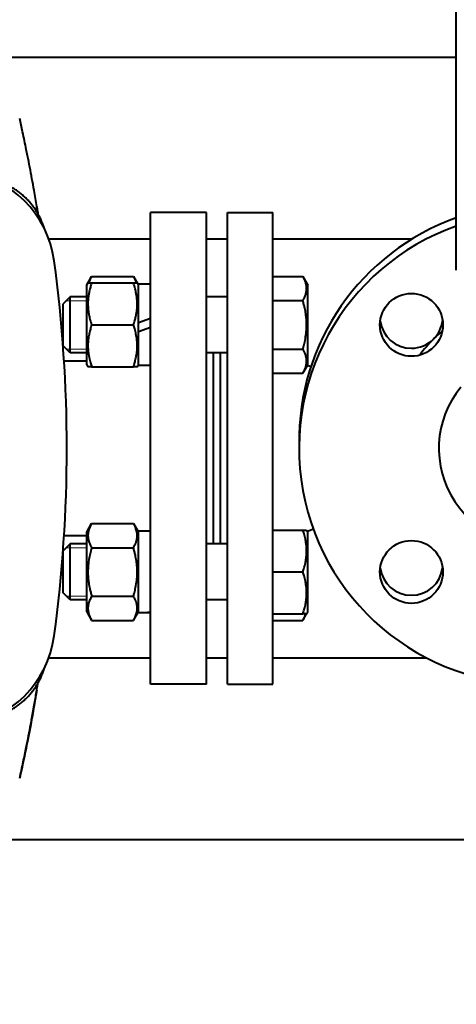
# Model space of a CAD drawing. Header units: millimetres. Extents: x -4428 to 4131, y -3615 to 4038.
# Tile 24 of 172: x -981 to -856, y -3052 to -2770. Entities that reach past the tile are written whole.
import ezdxf

# ---------------------------------------------------------------- set-up
doc = ezdxf.new("R2010")
doc.units = ezdxf.units.MM
doc.linetypes.add('K5LT_BASIC', pattern=[0])
doc.linetypes.add('K5LT_THIN', pattern=[0])
doc.layers.add('Системный слой', color=7, linetype='Continuous')
doc.styles.add('KDIMTEXTSTYLE', font='GOST_AU.SHX', dxfattribs={"width": 0.96, "oblique": 15, "height": 5})
doc.dimstyles.new('KDIMSTYLE (1.00)', dxfattribs={"dimtxt": 5, "dimasz": 1, "dimexe": 2, "dimexo": 0, "dimgap": 1, "dimtad": 1, "dimtxsty": 'KDIMTEXTSTYLE', "dimsah": 1, "dimcen": 0, "dimdle": 1, "dimadec": 0, "dimazin": 0, "dimtfac": 0.667, "dimtmove": 0, "dimatfit": 3, "dimfxl": 1, "dimtvp": 1, "dimtolj": 1, "dimtzin": 0, "dimarcsym": 0})

# ---------------------------------------------------------------- blocks, each defined once
blk = doc.blocks.new('KDIMARROW_01')
at = {"layer": 'Системный слой'}
blk.add_hatch(color=0, dxfattribs=at).paths.add_polyline_path([(-5, -0.66), (0, 0), (-5, 0.66), (-4.5, 0)])
at = {"layer": 'Системный слой', "color": 0, "linetype": 'K5LT_THIN', "lineweight": 20}
for p, q in [((-4.5, 0), (-5, 0.66)), ((-5, 0.66), (0, 0)), ((0, 0), (-5, -0.66)), ((-5, -0.66), (-4.5, 0)), ((0, 0), (-1, 0))]:
    blk.add_line(p, q, dxfattribs=at)
blk = doc.blocks.new('U15')
at = {"layer": 'Системный слой', "color": 150, "linetype": 'K5LT_BASIC', "lineweight": 40, "true_color": 0x0080ff}
for p, q in [((-855.84, -2841.59), (-855.84, -2348.59)), ((-1150.34, -2780.59), (-855.84, -2780.59)), ((-927.34, -2825.09), (-943.34, -2825.09)), ((-943.34, -2960.09), (-943.34, -2825.09)), ((-927.34, -2960.09), (-927.34, -2825.09)), ((-921.34, -2960.09), (-921.34, -2825.09)), ((-921.34, -2825.09), (-908.34, -2825.09)), ((-908.34, -2960.09), (-908.34, -2825.09)), ((-972.52, -2832.59), (-943.34, -2832.59)), ((-927.34, -2832.59), (-921.34, -2832.59)), ((-908.34, -2832.59), (-868.38, -2832.59)), ((-961.64, -2845.84), (-960.22, -2843.38)), ((-961.64, -2845.84), (-961.29, -2845.24)), ((-961.64, -2868.64), (-961.64, -2845.84)), ((-961.29, -2845.24), (-960.22, -2845.24)), ((-960.22, -2843.38), (-948.25, -2843.38)), ((-960.22, -2845.24), (-948.25, -2845.24)), ((-948.25, -2843.38), (-946.84, -2845.84)), ((-948.25, -2845.24), (-947.18, -2845.24)), ((-947.18, -2845.24), (-946.84, -2845.84)), ((-946.84, -2856.57), (-946.84, -2845.59)), ((-943.34, -2845.59), (-946.84, -2845.59)), ((-908.34, -2843.38), (-899.75, -2843.38)), ((-899.75, -2843.38), (-898.34, -2845.84)), ((-898.34, -2868.64), (-898.34, -2845.84)), ((-966.34, -2849.24), (-968.34, -2851.24)), ((-966.34, -2849.24), (-968.34, -2851.24)), ((-968.34, -2857.24), (-968.34, -2851.24)), ((-961.64, -2849.24), (-966.34, -2849.24)), ((-966.34, -2857.24), (-966.34, -2849.24)), ((-921.34, -2849.24), (-927.34, -2849.24)), ((-908.34, -2850.31), (-899.75, -2850.31)), ((-968.34, -2863.24), (-968.34, -2857.24)), ((-966.34, -2865.24), (-966.34, -2857.24)), ((-960.22, -2857.24), (-948.25, -2857.24)), ((-946.84, -2856.57), (-943.34, -2855.3)), ((-946.84, -2859.18), (-946.84, -2856.57)), ((-946.84, -2859.18), (-943.34, -2857.9)), ((-946.84, -2868.89), (-946.84, -2859.18)), ((-966.34, -2865.24), (-968.34, -2863.24)), ((-966.34, -2865.24), (-968.34, -2863.24)), ((-961.64, -2865.24), (-966.34, -2865.24)), ((-921.34, -2865.24), (-927.34, -2865.24)), ((-925.34, -2919.95), (-925.34, -2865.24)), ((-923.34, -2919.95), (-923.34, -2865.24)), ((-908.34, -2864.16), (-899.75, -2864.16)), ((-961.64, -2867.59), (-968.12, -2867.59)), ((-961.64, -2868.64), (-961.29, -2869.24)), ((-960.22, -2869.24), (-961.29, -2869.24)), ((-960.22, -2869.24), (-948.25, -2869.24)), ((-947.18, -2869.24), (-948.25, -2869.24)), ((-947.18, -2869.24), (-946.84, -2868.64)), ((-943.34, -2868.89), (-946.84, -2868.89)), ((-908.34, -2871.09), (-899.75, -2871.09)), ((-899.75, -2871.09), (-898.34, -2868.64)), ((-897.47, -2869.23), (-898.46, -2868.85)), ((-961.64, -2916.55), (-960.22, -2914.09)), ((-960.22, -2914.09), (-948.25, -2914.09)), ((-948.25, -2914.09), (-946.84, -2916.55)), ((-943.34, -2916.3), (-946.84, -2916.3)), ((-946.84, -2939.58), (-946.84, -2916.3)), ((-908.34, -2915.95), (-899.75, -2915.95)), ((-899.75, -2915.95), (-898.68, -2915.95)), ((-898.68, -2915.95), (-898.34, -2916.55)), ((-896.76, -2915.68), (-898.46, -2916.33)), ((-961.64, -2917.59), (-968.12, -2917.59)), ((-961.64, -2922.25), (-961.64, -2916.55)), ((-898.34, -2927.95), (-898.34, -2916.55)), ((-966.34, -2919.95), (-968.34, -2921.95)), ((-966.34, -2919.95), (-968.34, -2921.95)), ((-968.34, -2933.95), (-968.34, -2921.95)), ((-961.64, -2919.95), (-966.34, -2919.95)), ((-966.34, -2935.95), (-966.34, -2919.95)), ((-960.22, -2921.02), (-948.25, -2921.02)), ((-921.34, -2919.95), (-927.34, -2919.95)), ((-961.64, -2939.35), (-961.64, -2922.25)), ((-908.34, -2927.95), (-899.75, -2927.95)), ((-898.34, -2939.35), (-898.34, -2927.95)), ((-966.34, -2935.95), (-968.34, -2933.95)), ((-961.64, -2935.95), (-966.34, -2935.95)), ((-960.22, -2934.88), (-948.25, -2934.88)), ((-921.34, -2935.95), (-927.34, -2935.95)), ((-961.64, -2939.35), (-960.22, -2941.8)), ((-960.22, -2941.8), (-948.25, -2941.8)), ((-948.25, -2941.8), (-946.84, -2939.35)), ((-947.18, -2939.95), (-946.84, -2939.35)), ((-908.34, -2939.95), (-899.75, -2939.95)), ((-908.34, -2941.8), (-899.75, -2941.8)), ((-898.68, -2939.95), (-899.75, -2939.95)), ((-899.75, -2941.8), (-898.68, -2939.95)), ((-898.68, -2939.95), (-898.34, -2939.35)), ((-943.34, -2952.59), (-972.52, -2952.59)), ((-921.34, -2952.59), (-927.34, -2952.59)), ((-864.26, -2952.59), (-908.34, -2952.59)), ((-927.34, -2960.09), (-943.34, -2960.09)), ((-921.34, -2960.09), (-908.34, -2960.09)), ((-150.34, -3004.59), (-1150.34, -3004.59))]:
    blk.add_line(p, q, dxfattribs=at)
at = {"layer": 'Системный слой', "color": 7, "linetype": 'K5LT_THIN', "lineweight": 20}
for p, q in [((-966.34, -2850.32), (-967.42, -2850.32)), ((-961.64, -2850.32), (-966.34, -2850.32)), ((-966.34, -2864.15), (-967.42, -2864.15)), ((-961.64, -2864.15), (-966.34, -2864.15)), ((-966.34, -2921.03), (-967.42, -2921.03)), ((-961.64, -2921.03), (-966.34, -2921.03)), ((-966.34, -2934.86), (-967.42, -2934.86)), ((-961.64, -2934.86), (-966.34, -2934.86))]:
    blk.add_line(p, q, dxfattribs=at)
at = {"layer": 'Системный слой', "color": 150, "linetype": 'K5LT_BASIC', "lineweight": 40, "true_color": 0x0080ff}
for centre in [(-868.69, -2857.24), (-868.69, -2927.95)]:
    blk.add_circle(centre, 9, dxfattribs=at)
for centre, radius, start, end in [((-1000.68, -2842.94), 30, 7.7122, 82.2878), ((-833.34, -2890.28), 67.5, 109.4712, 180.9795), ((-833.34, -2892.59), 67.5, 109.4712, 0), ((-1367.34, -2892.59), 400, 352.2878, 7.7122), ((-868.69, -2854.93), 9, 187.3663, 270), ((-868.69, -2854.93), 9, 315, 352.6337), ((-833.34, -2890.28), 41, 130.3318, 135), ((-868.69, -2854.93), 9, 270, 315), ((-833.34, -2890.28), 41, 135, 143.5329), ((-833.34, -2892.59), 27.5, 140.4356, 0), ((-868.69, -2925.64), 9, 187.3663, 352.6337), ((-1000.68, -2942.24), 30, 277.7122, 352.2878)]:
    blk.add_arc(centre, radius, start, end, dxfattribs=at)
for centre, start_param, end_param in [((-948.67, -2927.95), 1.628052, 1.738149), ((-941.5, -2927.95), 1.458663, 1.51354)]:
    blk.add_ellipse(centre, major_axis=(-32.01, 0), ratio=0.36397, start_param=start_param, end_param=end_param, dxfattribs=at)
for points, knots in [([(-975.94, -2823.39), (-976.19, -2821.87), (-976.45, -2820.33), (-976.91, -2817.66), (-977.11, -2816.54), (-977.52, -2814.32), (-977.92, -2812.15), (-978.35, -2809.94), (-978.69, -2808.24), (-978.81, -2807.63), (-979.27, -2805.39), (-979.88, -2802.48), (-980.53, -2799.49), (-980.82, -2798.2)], [0, 0, 0, 0, 0.1947298, 0.1947298, 0.3333333, 0.3333333, 0.4656403, 0.5962107, 0.5962107, 0.6666667, 0.6666667, 0.857658, 1, 1, 1, 1]), ([(-975.94, -2823.39), (-975.87, -2823.82), (-975.8, -2824.25), (-975.71, -2824.8), (-975.69, -2824.93), (-975.66, -2825.16), (-975.64, -2825.27), (-975.62, -2825.38), (-975.62, -2825.39), (-975.62, -2825.4)], [0, 0, 0, 0, 2.669014, 2.669014, 3.444536, 3.444536, 4.117889, 4.117889, 4.161759, 4.161759, 4.161759, 4.161759]), ([(-975.62, -2825.4), (-975.65, -2825.18), (-975.73, -2824.69), (-975.84, -2824.01), (-975.91, -2823.59), (-975.94, -2823.39)], [0.7695599, 0.7695599, 0.7695599, 0.7695599, 0.8333333, 0.9166667, 1, 1, 1, 1]), ([(-960.22, -2845.24), (-960.35, -2845.65), (-960.54, -2846.25), (-960.81, -2847.27), (-960.97, -2848.02), (-961.11, -2848.85), (-961.2, -2849.52), (-961.27, -2850.3), (-961.3, -2851.05), (-961.29, -2851.75), (-961.24, -2852.53), (-961.16, -2853.36), (-960.99, -2854.4), (-960.7, -2855.7), (-960.41, -2856.67), (-960.22, -2857.24)], [0, 0, 0, 0, 1.679816, 2.464254, 4.100621, 4.689754, 5.785161, 6.773962, 7.746893, 8.757247, 9.530451, 10.808294, 12.055167, 13.667644, 16, 16, 16, 16]), ([(-960.22, -2843.38), (-960.33, -2843.57), (-960.51, -2843.91), (-960.8, -2844.53), (-960.96, -2844.95), (-961.05, -2845.24)], [0, 0, 0, 0, 1.918281, 3.26766, 6, 6, 6, 6]), ([(-947.43, -2845.24), (-947.49, -2845.04), (-947.6, -2844.7), (-947.87, -2844.08), (-948.09, -2843.66), (-948.25, -2843.38)], [0, 0, 0, 0, 1.912507, 3.220306, 6, 6, 6, 6]), ([(-948.25, -2857.24), (-948.12, -2856.83), (-947.93, -2856.22), (-947.66, -2855.21), (-947.5, -2854.46), (-947.36, -2853.62), (-947.27, -2852.95), (-947.21, -2852.17), (-947.18, -2851.42), (-947.19, -2850.72), (-947.23, -2849.94), (-947.32, -2849.11), (-947.49, -2848.07), (-947.78, -2846.77), (-948.07, -2845.8), (-948.25, -2845.24)], [0, 0, 0, 0, 1.679816, 2.464254, 4.100621, 4.689754, 5.785161, 6.773962, 7.746893, 8.757247, 9.530451, 10.808294, 12.055167, 13.667644, 16, 16, 16, 16]), ([(-899.75, -2850.31), (-899.6, -2850.04), (-899.36, -2849.59), (-899.11, -2849.01), (-898.97, -2848.6), (-898.86, -2848.22), (-898.77, -2847.83), (-898.71, -2847.39), (-898.68, -2846.96), (-898.69, -2846.56), (-898.72, -2846.17), (-898.78, -2845.8), (-898.88, -2845.37), (-899.07, -2844.78), (-899.36, -2844.1), (-899.63, -2843.6), (-899.75, -2843.38)], [0, 0, 0, 0, 2.031977, 3.339718, 4.35691, 4.982864, 6.146734, 7.197334, 8.231074, 9.204643, 10.126104, 11.032386, 11.927409, 13.242826, 15.356581, 17, 17, 17, 17]), ([(-899.75, -2864.16), (-899.66, -2863.84), (-899.44, -2863.02), (-899.09, -2861.52), (-898.85, -2860.01), (-898.74, -2858.84), (-898.7, -2858.2), (-898.69, -2857.78), (-898.68, -2857.42), (-898.68, -2857.05), (-898.69, -2856.57), (-898.72, -2856), (-898.78, -2855.18), (-898.92, -2853.99), (-899.16, -2852.64), (-899.46, -2851.38), (-899.65, -2850.66), (-899.75, -2850.31)], [0, 0, 0, 0, 3.152296, 8.024027, 14.430358, 17.4743, 18.996271, 20.518242, 21.409855, 22.301468, 24.084694, 25.867919, 27.651145, 31.792504, 37.072525, 40.536262, 44, 44, 44, 44]), ([(-960.22, -2857.24), (-960.35, -2857.65), (-960.54, -2858.25), (-960.77, -2859.12), (-960.91, -2859.73), (-961.05, -2860.44), (-961.14, -2861), (-961.22, -2861.68), (-961.27, -2862.3), (-961.29, -2863.03), (-961.29, -2863.73), (-961.25, -2864.4), (-961.19, -2865.05), (-961.09, -2865.79), (-960.91, -2866.81), (-960.61, -2867.99), (-960.34, -2868.86), (-960.22, -2869.24)], [0, 0, 0, 0, 1.889793, 2.772286, 3.97396, 4.613199, 5.962253, 6.508307, 7.620707, 8.715255, 9.746093, 10.721757, 11.68135, 12.629021, 14.021816, 16.259909, 18, 18, 18, 18]), ([(-948.25, -2869.24), (-948.12, -2868.83), (-947.93, -2868.22), (-947.7, -2867.35), (-947.56, -2866.75), (-947.43, -2866.04), (-947.34, -2865.47), (-947.26, -2864.79), (-947.21, -2864.17), (-947.18, -2863.44), (-947.19, -2862.74), (-947.22, -2862.07), (-947.28, -2861.43), (-947.38, -2860.69), (-947.57, -2859.67), (-947.86, -2858.48), (-948.13, -2857.61), (-948.25, -2857.24)], [0, 0, 0, 0, 1.889793, 2.772286, 3.97396, 4.613199, 5.962253, 6.508307, 7.620707, 8.715255, 9.746093, 10.721757, 11.68135, 12.629021, 14.021816, 16.259909, 18, 18, 18, 18]), ([(-899.75, -2871.09), (-899.6, -2870.82), (-899.36, -2870.38), (-899.11, -2869.79), (-898.97, -2869.39), (-898.86, -2869.01), (-898.77, -2868.62), (-898.71, -2868.17), (-898.68, -2867.75), (-898.69, -2867.34), (-898.72, -2866.96), (-898.78, -2866.58), (-898.88, -2866.16), (-899.07, -2865.57), (-899.36, -2864.88), (-899.63, -2864.38), (-899.75, -2864.16)], [0, 0, 0, 0, 2.031977, 3.339718, 4.35691, 4.982864, 6.146734, 7.197334, 8.231074, 9.204643, 10.126104, 11.032386, 11.927409, 13.242826, 15.356581, 17, 17, 17, 17]), ([(-960.22, -2914.09), (-960.37, -2914.36), (-960.61, -2914.81), (-960.86, -2915.39), (-961, -2915.79), (-961.11, -2916.18), (-961.2, -2916.57), (-961.27, -2917.01), (-961.29, -2917.44), (-961.29, -2917.84), (-961.25, -2918.23), (-961.19, -2918.6), (-961.09, -2919.03), (-960.91, -2919.62), (-960.61, -2920.3), (-960.34, -2920.8), (-960.22, -2921.02)], [0, 0, 0, 0, 2.031977, 3.339718, 4.35691, 4.982864, 6.146734, 7.197334, 8.231074, 9.204643, 10.126104, 11.032386, 11.927409, 13.242826, 15.356581, 17, 17, 17, 17]), ([(-948.25, -2921.02), (-948.1, -2920.75), (-947.86, -2920.3), (-947.61, -2919.72), (-947.47, -2919.32), (-947.36, -2918.93), (-947.27, -2918.54), (-947.21, -2918.1), (-947.18, -2917.67), (-947.19, -2917.27), (-947.22, -2916.88), (-947.28, -2916.51), (-947.38, -2916.08), (-947.57, -2915.49), (-947.86, -2914.81), (-948.13, -2914.31), (-948.25, -2914.09)], [0, 0, 0, 0, 2.031977, 3.339718, 4.35691, 4.982864, 6.146734, 7.197334, 8.231074, 9.204643, 10.126104, 11.032386, 11.927409, 13.242826, 15.356581, 17, 17, 17, 17]), ([(-899.75, -2927.95), (-899.62, -2927.54), (-899.43, -2926.93), (-899.2, -2926.06), (-899.06, -2925.46), (-898.93, -2924.75), (-898.84, -2924.18), (-898.76, -2923.5), (-898.71, -2922.88), (-898.68, -2922.15), (-898.69, -2921.45), (-898.72, -2920.79), (-898.78, -2920.14), (-898.88, -2919.4), (-899.07, -2918.38), (-899.36, -2917.19), (-899.63, -2916.32), (-899.75, -2915.95)], [0, 0, 0, 0, 1.889793, 2.772286, 3.97396, 4.613199, 5.962253, 6.508307, 7.620707, 8.715255, 9.746093, 10.721757, 11.68135, 12.629021, 14.021816, 16.259909, 18, 18, 18, 18]), ([(-960.22, -2921.02), (-960.31, -2921.34), (-960.54, -2922.17), (-960.88, -2923.67), (-961.13, -2925.17), (-961.23, -2926.34), (-961.27, -2926.99), (-961.28, -2927.41), (-961.29, -2927.76), (-961.29, -2928.14), (-961.28, -2928.61), (-961.26, -2929.18), (-961.2, -2930), (-961.06, -2931.19), (-960.81, -2932.54), (-960.51, -2933.81), (-960.32, -2934.52), (-960.22, -2934.88)], [0, 0, 0, 0, 3.152296, 8.024027, 14.430358, 17.4743, 18.996271, 20.518242, 21.409855, 22.301468, 24.084694, 25.867919, 27.651145, 31.792504, 37.072525, 40.536262, 44, 44, 44, 44]), ([(-948.25, -2934.88), (-948.16, -2934.55), (-947.94, -2933.73), (-947.59, -2932.23), (-947.35, -2930.72), (-947.24, -2929.56), (-947.2, -2928.91), (-947.19, -2928.49), (-947.18, -2928.14), (-947.18, -2927.76), (-947.19, -2927.28), (-947.22, -2926.71), (-947.28, -2925.89), (-947.42, -2924.7), (-947.66, -2923.35), (-947.96, -2922.09), (-948.15, -2921.37), (-948.25, -2921.02)], [0, 0, 0, 0, 3.152296, 8.024027, 14.430358, 17.4743, 18.996271, 20.518242, 21.409855, 22.301468, 24.084694, 25.867919, 27.651145, 31.792504, 37.072525, 40.536262, 44, 44, 44, 44]), ([(-899.75, -2939.95), (-899.62, -2939.54), (-899.43, -2938.93), (-899.2, -2938.06), (-899.06, -2937.46), (-898.93, -2936.75), (-898.84, -2936.18), (-898.76, -2935.5), (-898.71, -2934.88), (-898.68, -2934.15), (-898.69, -2933.45), (-898.72, -2932.79), (-898.78, -2932.14), (-898.88, -2931.4), (-899.07, -2930.38), (-899.36, -2929.19), (-899.63, -2928.32), (-899.75, -2927.95)], [0, 0, 0, 0, 1.889793, 2.772286, 3.97396, 4.613199, 5.962253, 6.508307, 7.620707, 8.715255, 9.746093, 10.721757, 11.68135, 12.629021, 14.021816, 16.259909, 18, 18, 18, 18]), ([(-960.22, -2934.88), (-960.39, -2935.18), (-960.66, -2935.68), (-960.93, -2936.36), (-961.09, -2936.88), (-961.2, -2937.35), (-961.27, -2937.8), (-961.3, -2938.23), (-961.29, -2938.64), (-961.24, -2939.09), (-961.16, -2939.57), (-960.99, -2940.17), (-960.7, -2940.92), (-960.41, -2941.48), (-960.22, -2941.8)], [0, 0, 0, 0, 2.031939, 3.311633, 4.396645, 5.423589, 6.350589, 7.262712, 8.209919, 8.934797, 10.132776, 11.301719, 12.813416, 15, 15, 15, 15]), ([(-948.25, -2941.8), (-948.08, -2941.5), (-947.82, -2941), (-947.54, -2940.32), (-947.38, -2939.8), (-947.27, -2939.33), (-947.21, -2938.88), (-947.18, -2938.45), (-947.19, -2938.04), (-947.23, -2937.59), (-947.32, -2937.11), (-947.49, -2936.51), (-947.78, -2935.76), (-948.07, -2935.2), (-948.25, -2934.88)], [0, 0, 0, 0, 2.031939, 3.311633, 4.396645, 5.423589, 6.350589, 7.262712, 8.209919, 8.934797, 10.132776, 11.301719, 12.813416, 15, 15, 15, 15]), ([(-899.75, -2941.8), (-899.64, -2941.61), (-899.46, -2941.27), (-899.17, -2940.66), (-899.01, -2940.23), (-898.93, -2939.95)], [0, 0, 0, 0, 1.918281, 3.26766, 6, 6, 6, 6]), ([(-975.94, -2961.79), (-975.86, -2961.27), (-975.78, -2960.77), (-975.67, -2960.13), (-975.65, -2959.95), (-975.62, -2959.79)], [0, 0, 0, 0, 0.0909091, 0.0909091, 0.124935, 0.124935, 0.124935, 0.124935]), ([(-975.94, -2961.79), (-975.94, -2961.79), (-975.94, -2961.79), (-975.95, -2961.86), (-975.96, -2961.92), (-975.98, -2962.04), (-975.99, -2962.1), (-976.02, -2962.29), (-976.04, -2962.42), (-976.11, -2962.79), (-976.15, -2963.04), (-976.27, -2963.79), (-976.36, -2964.29), (-976.61, -2965.8), (-976.79, -2966.8), (-977.26, -2969.48), (-977.57, -2971.16), (-977.94, -2973.09), (-977.98, -2973.33), (-978.07, -2973.79), (-978.11, -2974.01), (-978.17, -2974.29), (-978.18, -2974.36), (-978.21, -2974.49), (-978.22, -2974.56), (-978.25, -2974.69), (-978.26, -2974.76), (-978.3, -2974.96), (-978.33, -2975.09), (-978.4, -2975.49), (-978.46, -2975.76), (-978.61, -2976.56), (-978.72, -2977.09), (-979.04, -2978.67), (-979.26, -2979.73), (-979.91, -2982.85), (-980.36, -2984.92), (-980.82, -2986.98)], [0.000144, 0.000144, 0.000144, 0.000144, 0.004677, 0.004677, 0.21403, 0.21403, 0.428923, 0.428923, 0.858708, 0.858708, 1.718278, 1.718278, 3.437419, 3.437419, 6.875556, 6.875556, 12.675556, 12.675556, 13.51631, 13.51631, 14.261204, 14.261204, 14.494857, 14.494857, 14.72851, 14.72851, 14.958541, 14.958541, 15.418601, 15.418601, 16.336912, 16.336912, 18.16991, 18.16991, 21.828661, 21.828661, 28.998972, 28.998972, 28.998972, 28.998972]), ([(-980.82, -2986.98), (-980.47, -2985.41), (-979.82, -2982.43), (-979.21, -2979.53), (-978.71, -2977.03), (-978.26, -2974.79), (-977.84, -2972.6), (-977.53, -2970.93), (-977.43, -2970.35), (-977.06, -2968.35), (-976.58, -2965.66), (-976.14, -2963.03), (-975.94, -2961.79)], [0.0000334, 0.0000334, 0.0000334, 0.0000334, 0.1731978, 0.3333333, 0.3333333, 0.4641527, 0.5965578, 0.5965578, 0.6666667, 0.6666667, 0.8412926, 1, 1, 1, 1])]:
    blk.add_open_spline(points, degree=3, knots=knots, dxfattribs=at)
for points in [[(-973.86, -2829.5), (-976.96, -2819.22), (-987.24, -2816.12)], [(-987.24, -2969.06), (-976.96, -2965.97), (-973.86, -2955.69)]]:
    blk.add_rational_spline(points, [0.968755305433, 0.853582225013, 0.968755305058], degree=2, dxfattribs=at)

msp = doc.modelspace()

# ---------------------------------------------------------------- block references
at = {"layer": 'Системный слой'}
msp.add_blockref('U15', (0, 0), dxfattribs=at)

# ---------------------------------------------------------------- dimensions: what is measured, and where the dimension line sits
at = {"layer": 'Системный слой', "color": 7}
msp.add_linear_dim(base=(-4135.336, -3331.475), p1=(485.664, -2263.092), p2=(-4135.336, -1408.744), location=(-2079.336, -3331.475), text='\\H75.0;\\W0.965;\\Q15;\\H75.0;\\W0.965;\\Q15;\\Q15;4620', dimstyle='KDIMSTYLE (1.00)', override={"dimexo": 0, "dimblk1": 'KDIMARROW_01', "dimblk2": 'KDIMARROW_01', "dimse1": 0, "dimse2": 0, "dimclrt": 7, "dimtolj": 1}, dxfattribs=at).render()

doc.saveas('drawing.dxf')
